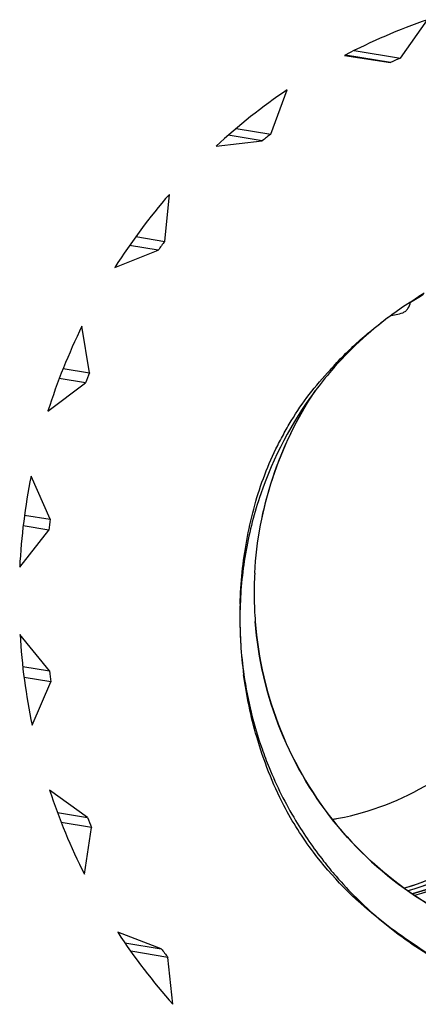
# Model space of a CAD drawing. Header units: millimetres. Extents: x 0 to 1750, y -1720 to 477.
# Tile 76 of 256: x 324.07 to 325.2, y -847.86 to -845.07. Entities that reach past the tile are written whole.
import ezdxf

# ---------------------------------------------------------------- set-up
doc = ezdxf.new("R2010")
doc.units = ezdxf.units.MM
doc.header["$LTSCALE"] = 92.51
doc.layers.add('101300561_14DXF_CONTINUOUS_LINE', color=7, linetype='CONTINUOUS')
doc.layers.add('101300561_DXF_CONTINUOUS_LINE', color=7, linetype='CONTINUOUS')

msp = doc.modelspace()

# ---------------------------------------------------------------- linework, layer by layer
at = {"layer": '101300561_14DXF_CONTINUOUS_LINE'}
for p, q in [((325.1508, -845.1743), (325.2278, -845.065)), ((324.9922, -845.1667), (325.1227, -845.1865)), ((325.1227, -845.1865), (324.9944, -845.1655)), ((325.0192, -845.1529), (325.1508, -845.1743)), ((324.7827, -845.3897), (324.8294, -845.264)), ((324.7586, -845.4088), (324.662, -845.3931)), ((324.6845, -845.3737), (324.7827, -845.3897)), ((324.6274, -845.4241), (324.7586, -845.4088)), ((324.4816, -845.6943), (324.4947, -845.5608)), ((324.4631, -845.7191), (324.3818, -845.7058)), ((324.3994, -845.6809), (324.4816, -845.6943)), ((324.3401, -845.7683), (324.4631, -845.7191)), ((324.2679, -846.0673), (324.2466, -845.935)), ((324.1932, -846.0551), (324.2679, -846.0673)), ((324.1499, -846.1758), (324.2564, -846.096)), ((324.2564, -846.096), (324.182, -846.0838)), ((324.9085, -846.1189), (324.9075, -846.1202)), ((324.9086, -846.119), (324.9076, -846.1203)), ((324.1562, -846.4832), (324.1019, -846.3612)), ((324.0834, -846.4713), (324.1562, -846.4832)), ((324.0697, -846.6189), (324.1523, -846.5139)), ((324.1523, -846.5139), (324.0795, -846.502)), ((324.1541, -846.9137), (324.0705, -846.8104)), ((324.0783, -846.9014), (324.1541, -846.9137)), ((324.1582, -846.9444), (324.082, -846.932)), ((324.105, -847.0674), (324.1582, -846.9444)), ((324.2618, -847.3296), (324.1546, -847.2519)), ((324.177, -847.3157), (324.2618, -847.3296)), ((324.2735, -847.3581), (324.1879, -847.3441)), ((324.2534, -847.4907), (324.2735, -847.3581)), ((324.4718, -847.7024), (324.3484, -847.6556)), ((324.3683, -847.6855), (324.4718, -847.7024)), ((324.4905, -847.7267), (324.3851, -847.7095)), ((324.5048, -847.86), (324.4905, -847.7267))]:
    msp.add_line(p, q, dxfattribs=at)
for centre, radius, start, end in [((325.7797, -846.6676), 1.695, 109.0004, 117.6834), ((325.7781, -846.6667), 1.6189, 112.8002, 113.8837), ((325.7914, -846.6859), 1.7167, 124.081, 132.6907), ((325.7888, -846.6846), 1.6398, 127.8487, 128.923), ((325.8067, -846.7), 1.7376, 139.0318, 147.5724), ((325.8032, -846.6986), 1.6599, 142.7693, 143.835), ((325.726, -846.7237), 1.0165, 122.5474, 126.5524), ((325.8196, -846.7067), 1.7521, 153.8676, 162.361), ((325.8152, -846.7055), 1.6738, 157.5844, 158.6442), ((325.8236, -846.7074), 1.7562, 168.6324, 177.1126), ((325.819, -846.7067), 1.6777, 172.3434, 173.4015), ((325.7776, -846.6928), 1.0421, 176.8886, 180.6408), ((325.779, -846.6932), 1.0435, 180.621, 184.3821), ((325.819, -846.7675), 1.124, 178.374, 179.173), ((325.8131, -846.7675), 1.1181, 179.1727, 180.3371), ((325.8075, -846.7675), 1.1125, 180.3375, 180.9565), ((325.7989, -846.7677), 1.1039, 180.9548, 182.9463), ((325.8163, -846.707), 1.7488, 183.3881, 191.8921), ((325.7896, -846.7681), 1.0946, 182.9481, 183.6422), ((325.7848, -846.7683), 1.0897, 183.6484, 188.2594), ((325.8119, -846.707), 1.6706, 187.1096, 188.1706), ((325.8212, -846.7625), 1.1267, 188.286, 199.3011), ((325.7999, -846.711), 1.7319, 198.1987, 206.7578), ((325.7963, -846.7113), 1.6544, 201.9443, 203.0123), ((325.8198, -846.7569), 1.1279, 211.0202, 218.1312), ((325.8132, -846.7624), 1.1196, 229.6075, 239.583), ((325.7808, -846.7213), 1.7102, 213.1149, 221.7464), ((325.7783, -846.7217), 1.6335, 216.8921, 217.9692)]:
    msp.add_arc(centre, radius, start, end, dxfattribs=at)
msp.add_open_spline([(325.1791, -845.8668), (325.1915, -845.8589), (325.2044, -845.8519), (325.2167, -845.8439)], degree=3, dxfattribs=at)
for points, knots in [([(325.1206, -845.9071), (325.0603, -845.9518), (324.9863, -846.0208), (324.9235, -846.0988), (324.9085, -846.1189)], [0, 0, 0, 0, 0.749253, 1, 1, 1, 1]), ([(324.9075, -846.1202), (324.8419, -846.2081), (324.764, -846.3572), (324.7082, -846.5704), (324.697, -846.6806), (324.6955, -846.7356)], [0, 0, 0, 0, 0.498831, 0.749401, 1, 1, 1, 1]), ([(324.7371, -846.6363), (324.742, -846.5446), (324.7766, -846.3621), (324.8578, -846.1951), (324.9084, -846.1189)], [0, 0, 0, 0, 0.500798, 1, 1, 1, 1]), ([(324.9578, -847.335), (325.0493, -847.3196), (325.2288, -847.2551), (325.4468, -847.0706), (325.589, -846.8216), (325.6214, -846.6321), (325.6209, -846.5381)], [0, 0, 0, 0, 0.248173, 0.497762, 0.748621, 1, 1, 1, 1]), ([(325.8781, -846.5418), (325.8786, -846.6507), (325.8449, -846.87), (325.6954, -847.1656), (325.4624, -847.3993), (325.2654, -847.4983), (325.1626, -847.5306)], [0, 0, 0, 0, 0.251145, 0.501904, 0.751608, 1, 1, 1, 1]), ([(325.9085, -846.5467), (325.9083, -846.6567), (325.8724, -846.8782), (325.7179, -847.1755), (325.4786, -847.4093), (325.2774, -847.5067), (325.1726, -847.5378)], [0, 0, 0, 0, 0.250458, 0.50103, 0.750991, 1, 1, 1, 1]), ([(325.9497, -846.5535), (325.9495, -846.6654), (325.9122, -846.8908), (325.7523, -847.1923), (325.5052, -847.4269), (325.2983, -847.5219), (325.1909, -847.551)], [0, 0, 0, 0, 0.250489, 0.501078, 0.751026, 1, 1, 1, 1]), ([(325.933, -846.6196), (325.9258, -846.725), (325.8788, -846.935), (325.7174, -847.2129), (325.4804, -847.4291), (325.2855, -847.5182), (325.1844, -847.5466)], [0, 0, 0, 0, 0.250587, 0.501135, 0.751025, 1, 1, 1, 1]), ([(324.7386, -846.7729), (324.7467, -846.8786), (324.7956, -847.0886), (324.9604, -847.3651), (325.201, -847.5775), (325.3977, -847.6628), (325.4994, -847.689)], [0, 0, 0, 0, 0.25118, 0.501646, 0.751182, 1, 1, 1, 1]), ([(324.7579, -847.1349), (324.7641, -847.1526), (324.7906, -847.2226), (324.8242, -847.29), (324.8531, -847.3381)], [0, 0, 0, 0, 0.250469, 1, 1, 1, 1]), ([(324.9325, -847.4533), (324.9441, -847.4681), (324.9917, -847.5258), (325.045, -847.5788), (325.0876, -847.6151)], [0, 0, 0, 0, 0.250457, 1, 1, 1, 1])]:
    msp.add_open_spline(points, degree=3, knots=knots, dxfattribs=at)
at = {"layer": '101300561_DXF_CONTINUOUS_LINE'}
for p, q in [((325.1508, -845.1743), (325.2278, -845.065)), ((324.9922, -845.1667), (325.1227, -845.1865)), ((325.0192, -845.1529), (325.1508, -845.1743)), ((324.7827, -845.3897), (324.8294, -845.264)), ((324.7586, -845.4088), (324.662, -845.3931)), ((324.6845, -845.3737), (324.7827, -845.3897)), ((324.6274, -845.4241), (324.7586, -845.4088)), ((324.4816, -845.6943), (324.4947, -845.5608)), ((324.4631, -845.7191), (324.3818, -845.7058)), ((324.3994, -845.6809), (324.4816, -845.6943)), ((324.3401, -845.7683), (324.4631, -845.7191)), ((324.2679, -846.0673), (324.2466, -845.935)), ((324.1932, -846.0551), (324.2679, -846.0673)), ((324.1499, -846.1758), (324.2564, -846.096)), ((324.2564, -846.096), (324.182, -846.0838)), ((324.1562, -846.4832), (324.1019, -846.3612)), ((324.0834, -846.4713), (324.1562, -846.4832)), ((324.0697, -846.6189), (324.1523, -846.5139)), ((324.1523, -846.5139), (324.0795, -846.502)), ((324.1541, -846.9137), (324.0705, -846.8104)), ((324.0783, -846.9014), (324.1541, -846.9137)), ((324.1582, -846.9444), (324.082, -846.932)), ((324.105, -847.0674), (324.1582, -846.9444)), ((324.2618, -847.3296), (324.1546, -847.2519)), ((324.177, -847.3157), (324.2618, -847.3296)), ((324.2735, -847.3581), (324.1879, -847.3441)), ((324.2534, -847.4907), (324.2735, -847.3581)), ((324.4718, -847.7024), (324.3484, -847.6556)), ((324.3683, -847.6855), (324.4718, -847.7024)), ((324.4905, -847.7267), (324.3851, -847.7095)), ((324.5048, -847.86), (324.4905, -847.7267))]:
    msp.add_line(p, q, dxfattribs=at)
for centre, radius, start, end in [((325.7797, -846.6676), 1.695, 109.0004, 117.6834), ((325.7781, -846.6667), 1.6189, 112.8002, 113.8837), ((325.7914, -846.6859), 1.7167, 124.081, 132.6907), ((325.7888, -846.6846), 1.6398, 127.8487, 128.923), ((325.8067, -846.7), 1.7376, 139.0318, 147.5724), ((325.8032, -846.6986), 1.6599, 142.7693, 143.835), ((325.8196, -846.7067), 1.7521, 153.8676, 162.361), ((325.8152, -846.7055), 1.6738, 157.5844, 158.6442), ((325.8236, -846.7074), 1.7562, 168.6324, 177.1126), ((325.819, -846.7067), 1.6777, 172.3434, 173.4015), ((325.7762, -846.6933), 1.0407, 176.858, 180.6154), ((325.7764, -846.6932), 1.0409, 180.6225, 184.3928), ((325.911, -846.7598), 1.2162, 178.339, 179.5987), ((325.9432, -846.76), 1.2483, 179.6003, 181.195), ((325.9873, -846.759), 1.2924, 181.1978, 183.4865), ((325.8163, -846.707), 1.7488, 183.3881, 191.8921), ((325.9398, -846.7627), 1.2448, 183.4515, 187.4893), ((325.8119, -846.707), 1.6706, 187.1096, 188.1706), ((325.7999, -846.711), 1.7319, 198.1987, 206.7578), ((325.7963, -846.7113), 1.6544, 201.9443, 203.0123), ((325.7808, -846.7213), 1.7102, 213.1149, 221.7464), ((325.7783, -846.7217), 1.6335, 216.8921, 217.9692)]:
    msp.add_arc(centre, radius, start, end, dxfattribs=at)
for points in [[(325.1794, -845.8666), (325.192, -845.8577), (325.2049, -845.8491), (325.2179, -845.8408)], [(324.7428, -847.1009), (324.7261, -847.0434), (324.7135, -846.9844), (324.7056, -846.9249)], [(324.8199, -847.2959), (324.7876, -847.2339), (324.7623, -847.1681), (324.7428, -847.1009)], [(324.9038, -847.4282), (324.8724, -847.3866), (324.844, -847.3422), (324.8199, -847.2959)], [(325.0872, -847.6157), (325.0188, -847.5612), (324.9565, -847.498), (324.9038, -847.4282)], [(325.2463, -847.7279), (325.1919, -847.6926), (325.138, -847.6562), (325.0872, -847.6157)]]:
    msp.add_open_spline(points, degree=3, dxfattribs=at)
for points, knots in [([(325.1206, -845.907), (325.1262, -845.9041), (325.1389, -845.9014), (325.1547, -845.8987), (325.1662, -845.8925), (325.1747, -845.8825), (325.1778, -845.873), (325.1794, -845.8666)], [0, 0, 0, 0, 0.24398, 0.497762, 0.621266, 0.744218, 1, 1, 1, 1]), ([(324.9511, -846.0596), (324.9577, -846.0527), (324.9702, -846.0384), (324.99, -846.0177), (325.0106, -845.9979), (325.0316, -845.9785), (325.053, -845.9597), (325.075, -845.9415), (325.0977, -845.9243), (325.1121, -845.9114), (325.1206, -845.907)], [0, 0, 0, 0, 0.125132, 0.250189, 0.375222, 0.500174, 0.625044, 0.749975, 0.874476, 1, 1, 1, 1]), ([(324.6954, -846.7246), (324.6971, -846.6638), (324.7102, -846.5426), (324.7482, -846.3947), (324.7899, -846.2967), (324.8182, -846.243), (324.8626, -846.1638), (324.9096, -846.1035), (324.9511, -846.0596)], [0, 0, 0, 0, 0.25043, 0.500741, 0.62589, 0.688431, 0.750945, 1, 1, 1, 1]), ([(324.7371, -846.6363), (324.7421, -846.5449), (324.7763, -846.3629), (324.8572, -846.1963), (324.9075, -846.1202)], [0, 0, 0, 0, 0.500885, 1, 1, 1, 1]), ([(324.9578, -847.3349), (325.0493, -847.3196), (325.2289, -847.2551), (325.4469, -847.0706), (325.589, -846.8216), (325.6214, -846.6321), (325.6209, -846.5381)], [0, 0, 0, 0, 0.248196, 0.497776, 0.748613, 1, 1, 1, 1]), ([(325.9085, -846.5467), (325.9083, -846.6567), (325.8724, -846.8783), (325.7178, -847.1757), (325.4784, -847.4095), (325.277, -847.5068), (325.1722, -847.5379)], [0, 0, 0, 0, 0.250477, 0.501037, 0.75099, 1, 1, 1, 1]), ([(325.9497, -846.5535), (325.9495, -846.6654), (325.9122, -846.891), (325.7522, -847.1925), (325.505, -847.427), (325.2979, -847.522), (325.1906, -847.5511)], [0, 0, 0, 0, 0.250508, 0.501086, 0.751026, 1, 1, 1, 1]), ([(325.8759, -846.6142), (325.8692, -846.7169), (325.8249, -846.9215), (325.6718, -847.194), (325.4461, -847.4085), (325.2595, -847.5002), (325.1624, -847.5306)], [0, 0, 0, 0, 0.251266, 0.501951, 0.75159, 1, 1, 1, 1]), ([(325.1841, -847.5466), (325.2852, -847.5183), (325.4801, -847.4292), (325.7173, -847.2131), (325.8788, -846.9351), (325.9258, -846.7251), (325.933, -846.6196)], [0, 0, 0, 0, 0.248956, 0.498823, 0.749356, 1, 1, 1, 1]), ([(325.5028, -847.6899), (325.4008, -847.664), (325.2033, -847.5791), (324.9616, -847.3665), (324.7958, -847.0895), (324.7467, -846.8789), (324.7386, -846.7729)], [0, 0, 0, 0, 0.248799, 0.498312, 0.748763, 1, 1, 1, 1])]:
    msp.add_open_spline(points, degree=3, knots=knots, dxfattribs=at)

doc.saveas('drawing.dxf')
